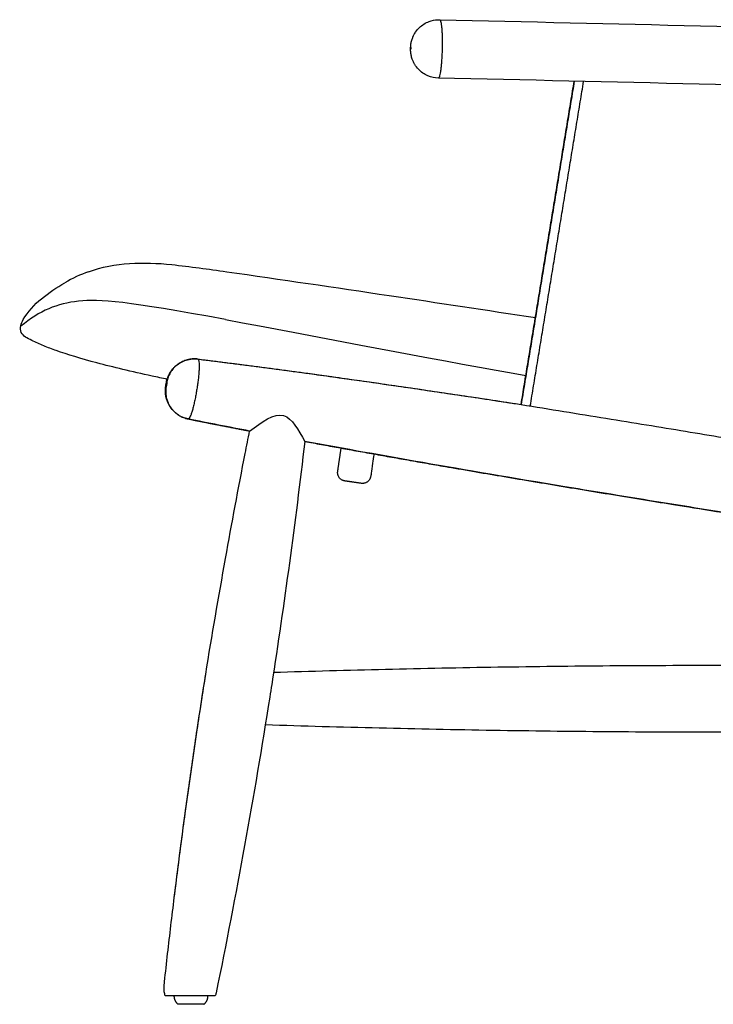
# Model space of a CAD drawing. Header units: millimetres. Extents: x 3357 to 5618, y -3453 to -1529.
# Tile 10 of 11: x 4725 to 5141, y -2488 to -1898. Entities that reach past the tile are written whole.
import ezdxf

# ---------------------------------------------------------------- set-up
doc = ezdxf.new("R2010")
doc.units = ezdxf.units.MM
doc.layers.add('实线', color=32, linetype='Continuous')

msp = doc.modelspace()

# ---------------------------------------------------------------- linework, layer by layer
for points, knots in [([(4959.59, -1914.69), (4959.6, -1914.33), (4959.62, -1913.98), (4959.67, -1913.26), (4959.71, -1912.9), (4959.75, -1912.55), (4959.84, -1911.85), (4959.97, -1911.17), (4960.34, -1909.7), (4960.59, -1908.94), (4960.89, -1908.2), (4960.96, -1908.02), (4961.04, -1907.83), (4961.28, -1907.29), (4961.45, -1906.94), (4961.74, -1906.4), (4961.85, -1906.2), (4962.15, -1905.69), (4962.35, -1905.38), (4963.22, -1904.08), (4963.98, -1903.17), (4964.84, -1902.34), (4965.69, -1901.52), (4966.62, -1900.79), (4968.61, -1899.55), (4969.64, -1899.04), (4970.73, -1898.64), (4972.38, -1898.03), (4974.11, -1897.67), (4975.86, -1897.59), (4976.09, -1897.58), (4976.32, -1897.57), (4976.71, -1897.57), (4976.88, -1897.57), (4977.05, -1897.58)], [0, 0, 0, 0, 1.084887, 1.084887, 2.154407, 2.154407, 2.154407, 4.279177, 4.279177, 6.674661, 6.674661, 6.674661, 7.266288, 7.266288, 8.448743, 8.448743, 9.119357, 9.119357, 10.226151, 10.226151, 13.797046, 13.797046, 13.797046, 17.348247, 17.348247, 20.816403, 20.816403, 20.816403, 26.099468, 26.099468, 26.099468, 26.779783, 26.779783, 27.28676, 27.28676, 27.28676, 27.28676]), ([(4959.59, -1914.69), (4959.6, -1914.33), (4959.62, -1913.98), (4959.67, -1913.26), (4959.71, -1912.9), (4959.75, -1912.55), (4959.84, -1911.85), (4959.97, -1911.17), (4960.34, -1909.7), (4960.59, -1908.94), (4960.89, -1908.2), (4960.96, -1908.02), (4961.04, -1907.83), (4961.28, -1907.29), (4961.45, -1906.94), (4961.74, -1906.4), (4961.85, -1906.2), (4962.15, -1905.69), (4962.35, -1905.38), (4963.22, -1904.08), (4963.98, -1903.17), (4964.84, -1902.34), (4965.69, -1901.52), (4966.62, -1900.79), (4968.61, -1899.55), (4969.64, -1899.04), (4970.73, -1898.64), (4972.38, -1898.03), (4974.11, -1897.67), (4975.86, -1897.59), (4976.09, -1897.58), (4976.32, -1897.57), (4976.71, -1897.57), (4976.88, -1897.57), (4977.05, -1897.58)], [0, 0, 0, 0, 1.084887, 1.084887, 2.154407, 2.154407, 2.154407, 4.279177, 4.279177, 6.674661, 6.674661, 6.674661, 7.266288, 7.266288, 8.448743, 8.448743, 9.119357, 9.119357, 10.226151, 10.226151, 13.797046, 13.797046, 13.797046, 17.348247, 17.348247, 20.816403, 20.816403, 20.816403, 26.099468, 26.099468, 26.099468, 26.779783, 26.779783, 27.28676, 27.28676, 27.28676, 27.28676]), ([(4976.23, -1932.57), (4974.08, -1932.52), (4971.95, -1932.06), (4969.97, -1931.21), (4968.91, -1930.76), (4967.89, -1930.2), (4965.97, -1928.87), (4965.07, -1928.1), (4964.26, -1927.24), (4963.44, -1926.37), (4962.72, -1925.42), (4962, -1924.24), (4961.9, -1924.07), (4961.61, -1923.55), (4961.43, -1923.2), (4961.01, -1922.31), (4960.78, -1921.76), (4960.58, -1921.2), (4960.32, -1920.46), (4960.11, -1919.7), (4959.81, -1918.24), (4959.72, -1917.56), (4959.66, -1916.86), (4959.63, -1916.5), (4959.61, -1916.13), (4959.59, -1915.41), (4959.58, -1915.06), (4959.59, -1914.69)], [0, 0, 0, 0, 6.487992, 6.487992, 6.487992, 9.956149, 9.956149, 13.507349, 13.507349, 13.507349, 17.078079, 17.078079, 17.671219, 17.671219, 18.855575, 18.855575, 20.630299, 20.630299, 20.630299, 22.986835, 22.986835, 25.091413, 25.091413, 25.091413, 26.180826, 26.180826, 27.270334, 27.270334, 27.270334, 27.270334]), ([(4976.23, -1932.57), (4974.08, -1932.52), (4971.95, -1932.06), (4969.97, -1931.21), (4968.91, -1930.76), (4967.89, -1930.2), (4965.97, -1928.87), (4965.07, -1928.1), (4964.26, -1927.24), (4963.44, -1926.37), (4962.72, -1925.42), (4962, -1924.24), (4961.9, -1924.07), (4961.61, -1923.55), (4961.43, -1923.2), (4961.01, -1922.31), (4960.78, -1921.76), (4960.58, -1921.2), (4960.32, -1920.46), (4960.11, -1919.7), (4959.81, -1918.24), (4959.72, -1917.56), (4959.66, -1916.86), (4959.63, -1916.5), (4959.61, -1916.13), (4959.59, -1915.41), (4959.58, -1915.06), (4959.59, -1914.69)], [0, 0, 0, 0, 6.487992, 6.487992, 6.487992, 9.956149, 9.956149, 13.507349, 13.507349, 13.507349, 17.078079, 17.078079, 17.671219, 17.671219, 18.855575, 18.855575, 20.630299, 20.630299, 20.630299, 22.986835, 22.986835, 25.091413, 25.091413, 25.091413, 26.180826, 26.180826, 27.270334, 27.270334, 27.270334, 27.270334]), ([(4826.27, -2137), (4824.2, -2136.58), (4822.22, -2135.78), (4820.44, -2134.64), (4819.49, -2134.03), (4818.61, -2133.32), (4816.96, -2131.73), (4816.22, -2130.84), (4815.57, -2129.89), (4815.24, -2129.41), (4814.93, -2128.91), (4814.38, -2127.88), (4814.13, -2127.35), (4813.45, -2125.72), (4813.12, -2124.59), (4812.9, -2123.43), (4812.77, -2122.74), (4812.68, -2122.05), (4812.59, -2120.71), (4812.58, -2120.09), (4812.6, -2119.46), (4812.61, -2118.98), (4812.64, -2118.48), (4812.74, -2117.49), (4812.8, -2117), (4812.89, -2116.49)], [0, 0, 0, 0, 6.358001, 6.358001, 6.358001, 9.748608, 9.748608, 13.222476, 13.222476, 13.222476, 14.972305, 14.972305, 16.727237, 16.727237, 20.268732, 20.268732, 20.268732, 22.364464, 22.364464, 24.291248, 24.291248, 24.291248, 25.756244, 25.756244, 27.305531, 27.305531, 27.305531, 27.305531]), ([(4826.27, -2137), (4824.2, -2136.58), (4822.22, -2135.78), (4820.44, -2134.64), (4819.49, -2134.03), (4818.61, -2133.32), (4816.96, -2131.73), (4816.22, -2130.84), (4815.57, -2129.89), (4815.24, -2129.41), (4814.93, -2128.91), (4814.38, -2127.88), (4814.13, -2127.35), (4813.45, -2125.72), (4813.12, -2124.59), (4812.9, -2123.43), (4812.77, -2122.74), (4812.68, -2122.05), (4812.59, -2120.71), (4812.58, -2120.09), (4812.6, -2119.46), (4812.61, -2118.98), (4812.64, -2118.48), (4812.74, -2117.49), (4812.8, -2117), (4812.89, -2116.49)], [0, 0, 0, 0, 6.358001, 6.358001, 6.358001, 9.748608, 9.748608, 13.222476, 13.222476, 13.222476, 14.972305, 14.972305, 16.727237, 16.727237, 20.268732, 20.268732, 20.268732, 22.364464, 22.364464, 24.291248, 24.291248, 24.291248, 25.756244, 25.756244, 27.305531, 27.305531, 27.305531, 27.305531]), ([(4896.13, -2150.46), (4890.48, -2199.48), (4883.88, -2247.39), (4876.32, -2296.15), (4875.93, -2298.69), (4875.54, -2301.22), (4875.14, -2303.76), (4865.82, -2363.15), (4855.08, -2422.33), (4842.96, -2481.22)], [51.328337, 51.328337, 51.328337, 51.328337, 199.368547, 199.368547, 199.368547, 207.064964, 207.064964, 207.064964, 387.460772, 387.460772, 387.460772, 387.460772]), ([(4896.13, -2150.46), (4890.48, -2199.48), (4883.88, -2247.39), (4876.32, -2296.15), (4875.93, -2298.69), (4875.54, -2301.22), (4875.14, -2303.76), (4865.82, -2363.15), (4855.08, -2422.33), (4842.96, -2481.22)], [51.328337, 51.328337, 51.328337, 51.328337, 199.368547, 199.368547, 199.368547, 207.064964, 207.064964, 207.064964, 387.460772, 387.460772, 387.460772, 387.460772]), ([(5408, -2230.67), (5360.86, -2225.02), (5309.17, -2217.75), (5237.44, -2207.13), (5208.99, -2202.8), (5156.52, -2194.58), (5135.59, -2191.25), (5114.82, -2187.9), (5094.05, -2184.55), (5073.14, -2181.14), (5020.75, -2172.44), (4992.38, -2167.61), (4944.25, -2159.22), (4920.23, -2154.93), (4896.13, -2150.47)], [14.211286, 14.211286, 14.211286, 14.211286, 168.919994, 168.919994, 254.301142, 254.301142, 311.663441, 311.663441, 311.663441, 369.024673, 369.024673, 454.405583, 454.405583, 530.782752, 530.782752, 530.782752, 530.782752]), ([(5408, -2230.67), (5360.86, -2225.02), (5309.17, -2217.75), (5237.44, -2207.13), (5208.99, -2202.8), (5156.52, -2194.58), (5135.59, -2191.25), (5114.82, -2187.9), (5094.05, -2184.55), (5073.14, -2181.14), (5020.75, -2172.44), (4992.38, -2167.61), (4944.25, -2159.22), (4920.23, -2154.93), (4896.13, -2150.47)], [14.211286, 14.211286, 14.211286, 14.211286, 168.919994, 168.919994, 254.301142, 254.301142, 311.663441, 311.663441, 311.663441, 369.024673, 369.024673, 454.405583, 454.405583, 530.782752, 530.782752, 530.782752, 530.782752]), ([(4937.66, -2158), (4937.34, -2160.15), (4937.08, -2161.97), (4936.85, -2163.55), (4936.47, -2166.15), (4936.18, -2168.11), (4935.99, -2169.41), (4935.9, -2170.07), (4935.82, -2170.56), (4935.75, -2171.03), (4935.74, -2171.16), (4935.71, -2171.3), (4935.71, -2171.34), (4935.71, -2171.36), (4935.71, -2171.37), (4935.7, -2171.37), (4935.7, -2171.37), (4935.7, -2171.37)], [136.313311, 136.313311, 136.313311, 136.313311, 188.963315, 188.963315, 188.963315, 275.659987, 275.659987, 275.659987, 323.087873, 323.087873, 344.167361, 344.167361, 356.81553, 356.81553, 359.977629, 359.977629, 362.349205, 362.349205, 362.349205, 362.349205]), ([(4937.66, -2158), (4937.34, -2160.15), (4937.08, -2161.97), (4936.85, -2163.55), (4936.47, -2166.15), (4936.18, -2168.11), (4935.99, -2169.41), (4935.9, -2170.07), (4935.82, -2170.56), (4935.75, -2171.03), (4935.74, -2171.16), (4935.71, -2171.3), (4935.71, -2171.34), (4935.71, -2171.36), (4935.71, -2171.37), (4935.7, -2171.37), (4935.7, -2171.37), (4935.7, -2171.37)], [136.313311, 136.313311, 136.313311, 136.313311, 188.963315, 188.963315, 188.963315, 275.659987, 275.659987, 275.659987, 323.087873, 323.087873, 344.167361, 344.167361, 356.81553, 356.81553, 359.977629, 359.977629, 362.349205, 362.349205, 362.349205, 362.349205]), ([(4811.86, -2476.34), (4811.93, -2475.71), (4812, -2475.08), (4812.06, -2474.45), (4812.69, -2468.84), (4813.31, -2463.24), (4813.94, -2457.63), (4814.59, -2452.03), (4815.24, -2446.42), (4815.89, -2440.82), (4816.57, -2435.22), (4817.24, -2429.62), (4817.92, -2424.02), (4818.62, -2418.42), (4819.32, -2412.82), (4820.02, -2407.23), (4820.74, -2401.63), (4821.47, -2396.04), (4822.19, -2390.44), (4822.94, -2384.85), (4823.69, -2379.26), (4824.44, -2373.67), (4825.22, -2368.08), (4825.99, -2362.49), (4826.77, -2356.9), (4827.57, -2351.32), (4828.36, -2345.73), (4829.16, -2340.15), (4829.99, -2334.57), (4830.81, -2328.99), (4831.64, -2323.41), (4832.49, -2317.83), (4833.34, -2312.25), (4834.19, -2306.67), (4835.06, -2301.1), (4835.93, -2295.53), (4836.81, -2289.95)], [0.887312, 0.887312, 0.887312, 0.887312, 1, 1, 1, 2, 2, 2, 3, 3, 3, 4, 4, 4, 5, 5, 5, 6, 6, 6, 7, 7, 7, 8, 8, 8, 9, 9, 9, 10, 10, 10, 11, 11, 11, 12, 12, 12, 12]), ([(4811.86, -2476.34), (4811.93, -2475.71), (4812, -2475.08), (4812.06, -2474.45), (4812.69, -2468.84), (4813.31, -2463.24), (4813.94, -2457.63), (4814.59, -2452.03), (4815.24, -2446.42), (4815.89, -2440.82), (4816.57, -2435.22), (4817.24, -2429.62), (4817.92, -2424.02), (4818.62, -2418.42), (4819.32, -2412.82), (4820.02, -2407.23), (4820.74, -2401.63), (4821.47, -2396.04), (4822.19, -2390.44), (4822.94, -2384.85), (4823.69, -2379.26), (4824.44, -2373.67), (4825.22, -2368.08), (4825.99, -2362.49), (4826.77, -2356.9), (4827.57, -2351.32), (4828.36, -2345.73), (4829.16, -2340.15), (4829.99, -2334.57), (4830.81, -2328.99), (4831.64, -2323.41), (4832.49, -2317.83), (4833.34, -2312.25), (4834.19, -2306.67), (4835.06, -2301.1), (4835.93, -2295.53), (4836.81, -2289.95)], [0.887312, 0.887312, 0.887312, 0.887312, 1, 1, 1, 2, 2, 2, 3, 3, 3, 4, 4, 4, 5, 5, 5, 6, 6, 6, 7, 7, 7, 8, 8, 8, 9, 9, 9, 10, 10, 10, 11, 11, 11, 12, 12, 12, 12]), ([(4842.48, -2483.01), (4842.48, -2483.01), (4842.03, -2483.01), (4841.16, -2483.01), (4840.35, -2483.01), (4839.2, -2483.01), (4837.77, -2483.01), (4836.36, -2483.01), (4834.68, -2483.01), (4832.86, -2483.01), (4830.92, -2483.01), (4828.82, -2483.01), (4826.74, -2483.01), (4824.71, -2483.01), (4822.69, -2483.01), (4820.87, -2483.01), (4820.04, -2483.01), (4819.25, -2483.01), (4818.51, -2483.01), (4817.78, -2483.01), (4817.09, -2483.01), (4816.47, -2483.01), (4815.25, -2483.01), (4814.27, -2483.01), (4813.6, -2483.01), (4812.88, -2483.01), (4812.5, -2483.01), (4812.5, -2483.01)], [47.36148, 47.36148, 47.36148, 47.36148, 53.767273, 53.767273, 53.767273, 59.666653, 59.666653, 59.666653, 65.540066, 65.540066, 65.540066, 71.825186, 71.825186, 71.825186, 77.979861, 77.979861, 77.979861, 80.754081, 80.754081, 80.754081, 83.500739, 83.500739, 83.500739, 88.923663, 88.923663, 88.923663, 94.715218, 94.715218, 94.715218, 94.715218]), ([(4842.48, -2483.01), (4842.48, -2483.01), (4842.03, -2483.01), (4841.16, -2483.01), (4840.35, -2483.01), (4839.2, -2483.01), (4837.77, -2483.01), (4836.36, -2483.01), (4834.68, -2483.01), (4832.86, -2483.01), (4830.92, -2483.01), (4828.82, -2483.01), (4826.74, -2483.01), (4824.71, -2483.01), (4822.69, -2483.01), (4820.87, -2483.01), (4820.04, -2483.01), (4819.25, -2483.01), (4818.51, -2483.01), (4817.78, -2483.01), (4817.09, -2483.01), (4816.47, -2483.01), (4815.25, -2483.01), (4814.27, -2483.01), (4813.6, -2483.01), (4812.88, -2483.01), (4812.5, -2483.01), (4812.5, -2483.01)], [47.36148, 47.36148, 47.36148, 47.36148, 53.767273, 53.767273, 53.767273, 59.666653, 59.666653, 59.666653, 65.540066, 65.540066, 65.540066, 71.825186, 71.825186, 71.825186, 77.979861, 77.979861, 77.979861, 80.754081, 80.754081, 80.754081, 83.500739, 83.500739, 83.500739, 88.923663, 88.923663, 88.923663, 94.715218, 94.715218, 94.715218, 94.715218])]:
    msp.add_open_spline(points, degree=3, knots=knots)
at = {"lineweight": -3}
for points, weights, knots in [([(4977.05, -1897.58), (4978.92, -1897.62), (4978.51, -1915.12), (4978.1, -1932.61), (4976.23, -1932.57)], [1, 0.707106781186, 1, 0.707106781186, 1], [0.789122, 0.789122, 0.789122, 1.574515, 1.574515, 2.359908, 2.359908, 2.359908]), ([(4959.69, -1914.68), (4959.7, -1914.18), (4959.75, -1914.18), (4959.81, -1914.18), (4959.8, -1914.68), (4959.79, -1915.18), (4959.73, -1915.18), (4959.68, -1915.18), (4959.69, -1914.68)], [1, 0.707106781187, 1, 0.707106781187, 1, 0.707106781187, 1, 0.707106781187, 1], [0, 0, 0, 0.785393, 0.785393, 1.570786, 1.570786, 2.35618, 2.35618, 3.141573, 3.141573, 3.141573]), ([(4935.7, -2171.37), (4934.98, -2176.32), (4930.03, -2175.6), (4925.09, -2174.88), (4920.14, -2174.16)], [1, 0.707106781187, 1, 1, 1], [-376.415927, -376.415927, -376.415927, -368.561945, -368.561945, -358.561945, -358.561945, -358.561945])]:
    msp.add_rational_spline(points, weights, degree=2, knots=knots, dxfattribs=at)
for points, degree in [([(4977.05, -1897.58), (5081.27, -1900), (5185.5, -1902.43), (5289.72, -1904.86)], 3), ([(4977.05, -1897.58), (5081.27, -1900), (5185.5, -1902.43), (5289.72, -1904.86)], 3), ([(5288.91, -1939.85), (5184.68, -1937.42), (5080.46, -1934.99), (4976.23, -1932.57)], 3), ([(5288.91, -1939.85), (5184.68, -1937.42), (5080.46, -1934.99), (4976.23, -1932.57)], 3), ([(4863.11, -2144.25), (4850.64, -2141.85), (4838.3, -2139.43), (4826.27, -2137)], 3), ([(4863.11, -2144.25), (4850.64, -2141.85), (4838.3, -2139.43), (4826.27, -2137)], 3), ([(4877.44, -2288.91), (5146.22, -2280.41), (5414.99, -2288.98)], 2), ([(4877.44, -2288.91), (5146.22, -2280.41), (5414.99, -2288.98)], 2), ([(4817.92, -2424.02), (4823.42, -2379.23), (4829.72, -2334.53), (4836.81, -2289.95)], 3), ([(4817.92, -2424.02), (4823.42, -2379.23), (4829.72, -2334.53), (4836.81, -2289.95)], 3), ([(4834.64, -2304.68), (4834.64, -2302.95), (4834.86, -2301.24), (4835.3, -2299.59)], 3), ([(4834.64, -2304.68), (4834.64, -2302.95), (4834.86, -2301.24), (4835.3, -2299.59)], 3), ([(4872.51, -2320.29), (5145.68, -2329.09), (5418.86, -2320.26)], 2), ([(4872.51, -2320.29), (5145.68, -2329.09), (5418.86, -2320.26)], 2), ([(4811.79, -2479.14), (4811.73, -2478.21), (4811.76, -2477.27), (4811.86, -2476.34)], 3), ([(4811.79, -2479.14), (4811.73, -2478.21), (4811.76, -2477.27), (4811.86, -2476.34)], 3), ([(4812.5, -2483.01), (4812.25, -2482.22), (4812.07, -2481.41), (4811.94, -2480.6)], 3), ([(4812.5, -2483.01), (4812.25, -2482.22), (4812.07, -2481.41), (4811.94, -2480.6)], 3), ([(4842.96, -2481.22), (4842.83, -2481.83), (4842.67, -2482.42), (4842.48, -2483.01)], 3), ([(4842.96, -2481.22), (4842.83, -2481.83), (4842.67, -2482.42), (4842.48, -2483.01)], 3)]:
    msp.add_open_spline(points, degree=degree)
for points, degree in [([(5025.84, -2128.32), (5041.76, -2031.39), (5057.68, -1934.46)], 2), ([(5057.72, -1934.46), (5041.8, -2031.39), (5025.88, -2128.32)], 2), ([(5031.38, -2129.21), (5047.36, -2031.9), (5063.34, -1934.6)], 2), ([(4830.01, -2100.97), (4830.7, -2100.97), (4831.38, -2101.01), (4832.06, -2101.09)], 3), ([(4832.02, -2101.09), (4910, -2110.52), (5025.88, -2128.32)], 2), ([(5025.84, -2128.32), (5307.81, -2173.83), (5403.78, -2193.02)], 2), ([(4826.32, -2137), (4843.73, -2140.52), (4863.11, -2144.24)], 2), ([(4836.81, -2289.95), (4840.54, -2266.47), (4844.5, -2244.03), (4848.67, -2220.62)], 3)]:
    msp.add_open_spline(points, degree=degree, dxfattribs=at)
for points, degree, knots in [([(4812.89, -2116.49), (4812.97, -2115.98), (4813.06, -2115.5), (4813.27, -2114.55), (4813.38, -2114.09), (4813.51, -2113.64), (4813.62, -2113.25), (4813.74, -2112.88), (4813.93, -2112.33), (4813.99, -2112.16), (4814.13, -2111.8), (4814.21, -2111.61), (4814.37, -2111.23), (4814.46, -2111.04), (4814.57, -2110.79), (4814.6, -2110.74), (4814.69, -2110.56), (4814.75, -2110.43), (4814.91, -2110.12), (4815, -2109.94), (4815.1, -2109.77), (4815.67, -2108.74), (4816.35, -2107.77), (4817.5, -2106.43), (4817.91, -2106.01), (4818.6, -2105.36), (4818.88, -2105.11), (4819.33, -2104.74), (4819.5, -2104.61), (4819.66, -2104.48), (4820.58, -2103.78), (4821.57, -2103.17), (4823.63, -2102.17), (4824.69, -2101.79), (4825.79, -2101.51), (4827.17, -2101.15), (4828.59, -2100.97), (4830.01, -2100.97)], 3, [0, 0, 0, 0, 1.533635, 1.533635, 2.943082, 2.943082, 2.943082, 4.163594, 4.163594, 4.696262, 4.696262, 5.323107, 5.323107, 5.952836, 5.952836, 6.130394, 6.130394, 6.565435, 6.565435, 7.167502, 7.167502, 7.167502, 10.708683, 10.708683, 12.463459, 12.463459, 13.579323, 13.579323, 14.213226, 14.213226, 14.213226, 17.687094, 17.687094, 21.077702, 21.077702, 21.077702, 25.362725, 25.362725, 25.362725, 25.362725]), ([(4832.06, -2101.1), (4878.32, -2106.69), (4928.7, -2113.78), (4990.02, -2122.86), (5007.36, -2125.48), (5025.88, -2128.32)], 3, [17.758109, 17.758109, 17.758109, 17.758109, 168.919994, 168.919994, 223.005756, 223.005756, 223.005756, 223.005756]), ([(4848.67, -2220.62), (4852.42, -2199.63), (4856.34, -2178.67), (4860.44, -2157.75), (4861.32, -2153.24), (4862.21, -2148.74), (4863.11, -2144.24)], 3, [206.731652, 206.731652, 206.731652, 206.731652, 270.706328, 270.706328, 270.706328, 284.473274, 284.473274, 284.473274, 284.473274]), ([(4896.13, -2150.46), (4987.02, -2167.29), (5114.88, -2187.9), (5299.13, -2217.62), (5408, -2230.67)], 2, [-532.147148, -532.147148, -532.147148, 0, 0, 766.84723, 766.84723, 766.84723])]:
    msp.add_open_spline(points, degree=degree, knots=knots, dxfattribs=at)
for points, weights, degree in [([(4830.01, -2100.97), (4815.63, -2100.97), (4813.36, -2115.29)], [0.956950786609, 0.744348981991, 1], 2), ([(4832.02, -2101.09), (4831.02, -2100.97), (4830.01, -2100.97)], [1, 0.976496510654, 0.956950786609], 2), ([(4832.06, -2101.09), (4834.27, -2101.36), (4831.46, -2119.05)], [0.993820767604, 0.710229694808, 1], 2), ([(4832.02, -2101.09), (4832.04, -2101.09), (4832.06, -2101.09)], [1, 0.996877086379, 0.993820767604], 2), ([(4812.99, -2117.65), (4810.42, -2133.79), (4826.32, -2137)], [1, 0.720845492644, 1], 2), ([(4813.02, -2116.47), (4812.89, -2116.47), (4812.89, -2116.49)], [1, 0.975474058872, 0.955257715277], 2), ([(4812.99, -2117.65), (4812.84, -2117.65), (4813.02, -2116.47)], [1, 0.707106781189, 1], 2), ([(4813.32, -2116.47), (4813.14, -2117.65), (4812.99, -2117.65)], [1, 0.707106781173, 1], 2), ([(4813.02, -2116.47), (4813.21, -2115.29), (4813.36, -2115.29)], [1, 0.707106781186, 1], 2), ([(4813.36, -2115.29), (4813.51, -2115.29), (4813.32, -2116.47)], [1, 0.707106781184, 1], 2), ([(4831.46, -2119.05), (4828.61, -2137), (4826.32, -2137)], [1, 0.707106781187, 1], 2), ([(4826.27, -2137), (4826.24, -2136.99), (4826.21, -2136.98)], [0.989890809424, 0.984809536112, 0.979917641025], 2), ([(4826.32, -2137), (4826.3, -2137), (4826.27, -2137)], [1, 0.994855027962, 0.989890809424], 2), ([(4811.94, -2480.6), (4811.87, -2480.11), (4811.82, -2479.63), (4811.79, -2479.14)], [0.916056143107, 0.92323083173, 0.931122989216, 0.939732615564], 3)]:
    msp.add_rational_spline(points, weights, degree=degree, dxfattribs=at)
msp.add_spline([(4863.11, -2144.24), (4883.47, -2135.01), (4896.13, -2150.47)], degree=3)
for points, weights, knots in [([(4920.14, -2174.16), (4915.19, -2173.43), (4915.91, -2168.49), (4916.94, -2161.47), (4917.96, -2154.46)], [1, 0.707106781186, 1, 1, 1], [-469.977871, -469.977871, -469.977871, -462.12389, -462.12389, -446.376556, -446.376556, -446.376556]), ([(4920.14, -2174.16), (4915.19, -2173.43), (4915.91, -2168.49), (4916.94, -2161.47), (4917.96, -2154.46)], [1, 0.707106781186, 1, 1, 1], [-469.977871, -469.977871, -469.977871, -462.12389, -462.12389, -446.376556, -446.376556, -446.376556]), ([(4820.13, -2488.01), (4819.02, -2486.9), (4818.45, -2485.56), (4817.93, -2484.32), (4817.93, -2483.01)], [0.856153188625, 0.864609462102, 0.900571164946, 0.93653286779, 1], [0, 0, 0, 3.023429, 3.023429, 5.678005, 5.678005, 5.678005]), ([(4820.13, -2488.01), (4819.02, -2486.9), (4818.45, -2485.56), (4817.93, -2484.32), (4817.93, -2483.01)], [0.856153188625, 0.864609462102, 0.900571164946, 0.93653286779, 1], [0, 0, 0, 3.023429, 3.023429, 5.678005, 5.678005, 5.678005]), ([(4837.93, -2483.01), (4837.93, -2484.32), (4837.41, -2485.56), (4836.85, -2486.9), (4835.74, -2488.01)], [1, 0.93653286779, 0.900571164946, 0.864609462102, 0.856153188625], [0, 0, 0, 2.654576, 2.654576, 5.678005, 5.678005, 5.678005]), ([(4837.93, -2483.01), (4837.93, -2484.32), (4837.41, -2485.56), (4836.85, -2486.9), (4835.74, -2488.01)], [1, 0.93653286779, 0.900571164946, 0.864609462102, 0.856153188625], [0, 0, 0, 2.654576, 2.654576, 5.678005, 5.678005, 5.678005]), ([(4835.74, -2488.01), (4835.74, -2488.01), (4827.93, -2488.01), (4820.13, -2488.01), (4820.13, -2488.01)], [0.856153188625, 0.605391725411, 0.856153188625, 0.605391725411, 0.856153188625], [15.707963, 15.707963, 15.707963, 31.415927, 31.415927, 47.12389, 47.12389, 47.12389]), ([(4835.74, -2488.01), (4835.74, -2488.01), (4827.93, -2488.01), (4820.13, -2488.01), (4820.13, -2488.01)], [0.856153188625, 0.605391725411, 0.856153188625, 0.605391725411, 0.856153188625], [15.707963, 15.707963, 15.707963, 31.415927, 31.415927, 47.12389, 47.12389, 47.12389])]:
    msp.add_rational_spline(points, weights, degree=2, knots=knots)
at = {"layer": '实线', "color": 0}
for points in [[(4766.45, -2048.7, -0.072466), (4791.08, -2043.74, -0.040525), (4816.38, -2044.42)], [(4816.38, -2044.42, -0.006568), (4832.89, -2046.42, -0.001879), (4849.37, -2048.71)], [(4849.37, -2048.71, -0.00151), (4946.81, -2062.98, -0.000902), (5034.44, -2076.22)], [(4727.28, -2077.43, -0.085609), (4738.36, -2064.88, -0.037122), (4752.31, -2055.28)]]:
    msp.add_lwpolyline(points, format="xyb", dxfattribs=at)
msp.add_lwpolyline([(4848.7, -2077.4), (4858.84, -2079.28), (4868.98, -2081.18), (4889.26, -2084.99), (4929.82, -2092.65), (4950.1, -2096.48), (4970.38, -2100.28), (4980.53, -2102.17), (4990.68, -2104.05), (5000.82, -2105.92), (5010.97, -2107.77), (5021.13, -2109.61), (5028.73, -2110.97)], dxfattribs=at)
msp.add_arc((4794.82, -2128.14), 84.35, 109.6512, 120.25822, dxfattribs=at)
for points in [[(4848.7, -2077.4), (4788.95, -2066.38), (4757.93, -2063.57), (4737.35, -2072.04), (4725.9, -2081.35)], [(4747.16, -2096), (4744.67, -2095.12), (4739.57, -2093.27), (4732.64, -2090.05), (4724.44, -2085.96), (4726.05, -2079.6), (4727.28, -2077.43)]]:
    msp.add_open_spline(points, degree=3, dxfattribs=at)
msp.add_open_spline([(4813.81, -2113.25), (4810.68, -2112.59), (4807.61, -2111.94), (4804.63, -2111.29), (4792.27, -2108.6), (4781.2, -2105.98), (4771.58, -2103.41), (4761.95, -2100.84), (4753.77, -2098.32), (4747.16, -2096)], degree=3, knots=[917.689893, 917.689893, 917.689893, 917.689893, 927.751501, 927.751501, 927.751501, 961.735111, 961.735111, 961.735111, 987.258857, 987.258857, 987.258857, 987.258857], dxfattribs=at)

doc.saveas('drawing.dxf')
